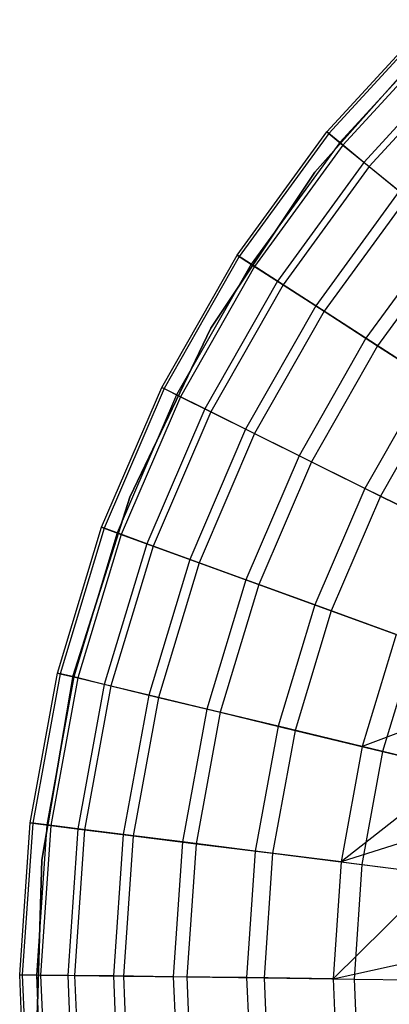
# Model space of a CAD drawing. Extents: x 3 to 49, y 3 to 103.
# Tile 30 of 101: x 23.005 to 23.831, y 26.013 to 28.214. Entities that reach past the tile are written whole.
import ezdxf

# ---------------------------------------------------------------- set-up
doc = ezdxf.new("R2010")
doc.units = 0
doc.header["$LTSCALE"] = 2.54
doc.layers.get('0').update_dxf_attribs({"linetype": 'CONTINUOUS'})

# ---------------------------------------------------------------- blocks, each defined once
blk = doc.blocks.new('HOTEL-MOOD-11782-11790_STL')
at = {"color": 0}
for p, q in [((23.6911, 27.9632, 132.9213), (23.9211, 28.214, 132.9213)), ((23.6911, 27.9632, 132.9213), (23.9211, 28.214, 132.9213)), ((23.9251, 28.2099, 133.2413), (23.6956, 27.9595, 133.2413)), ((23.9251, 28.2099, 133.2413), (23.6956, 27.9595, 133.2413)), ((23.6641, 27.8729, 125.5751), (23.9422, 28.1857, 125.5751)), ((23.9422, 28.1857, 125.6951), (23.6641, 27.8729, 125.6951)), ((23.6641, 27.8729, 125.5751), (23.9422, 28.1857, 125.5751)), ((23.9422, 28.1857, 125.6951), (23.6641, 27.8729, 125.6951)), ((23.9472, 28.1873, 132.5371), (23.72, 27.9395, 132.5371)), ((23.9472, 28.1873, 132.5371), (23.72, 27.9395, 132.5371)), ((23.9537, 28.1806, 133.5587), (23.7273, 27.9336, 133.5587)), ((23.9537, 28.1806, 133.5587), (23.7273, 27.9336, 133.5587)), ((23.996, 28.1372, 132.1575), (23.7742, 27.8952, 132.1575)), ((23.996, 28.1372, 132.1575), (23.7742, 27.8952, 132.1575)), ((24.0065, 28.1265, 133.8697), (23.7858, 27.8857, 133.8697)), ((24.0065, 28.1265, 133.8697), (23.7858, 27.8857, 133.8697)), ((23.4907, 27.6881, 132.9213), (23.6911, 27.9632, 132.9213)), ((23.4907, 27.6881, 132.9213), (23.6911, 27.9632, 132.9213)), ((23.6956, 27.9595, 133.2413), (23.4955, 27.685, 133.2413)), ((23.6956, 27.9595, 133.2413), (23.4955, 27.685, 133.2413)), ((23.72, 27.9395, 132.5371), (23.6911, 27.9632, 132.9213)), ((23.72, 27.9395, 132.5371), (23.6911, 27.9632, 132.9213)), ((23.6911, 27.9632, 132.9213), (23.6956, 27.9595, 133.2413)), ((23.6911, 27.9632, 132.9213), (23.6956, 27.9595, 133.2413)), ((23.6956, 27.9595, 133.2413), (23.7273, 27.9336, 133.5587)), ((23.6956, 27.9595, 133.2413), (23.7273, 27.9336, 133.5587)), ((23.72, 27.9395, 132.5371), (23.522, 27.6678, 132.5371)), ((23.72, 27.9395, 132.5371), (23.522, 27.6678, 132.5371)), ((23.7273, 27.9336, 133.5587), (23.5299, 27.6627, 133.5587)), ((23.7273, 27.9336, 133.5587), (23.5299, 27.6627, 133.5587)), ((23.7742, 27.8952, 132.1575), (23.72, 27.9395, 132.5371)), ((23.7742, 27.8952, 132.1575), (23.72, 27.9395, 132.5371)), ((23.7273, 27.9336, 133.5587), (23.7858, 27.8857, 133.8697)), ((23.7273, 27.9336, 133.5587), (23.7858, 27.8857, 133.8697)), ((23.7742, 27.8952, 132.1575), (23.5808, 27.6299, 132.1575)), ((23.7742, 27.8952, 132.1575), (23.5808, 27.6299, 132.1575)), ((23.7858, 27.8857, 133.8697), (23.5934, 27.6217, 133.8697)), ((23.7858, 27.8857, 133.8697), (23.5934, 27.6217, 133.8697)), ((23.8532, 27.8305, 131.7852), (23.7742, 27.8952, 132.1575)), ((23.8532, 27.8305, 131.7852), (23.7742, 27.8952, 132.1575)), ((23.7858, 27.8857, 133.8697), (23.8704, 27.8164, 134.1705)), ((23.7858, 27.8857, 133.8697), (23.8704, 27.8164, 134.1705)), ((23.4323, 27.5245, 125.5751), (23.6641, 27.8729, 125.5751)), ((23.6641, 27.8729, 125.6951), (23.4323, 27.5245, 125.6951)), ((23.4323, 27.5245, 125.5751), (23.6641, 27.8729, 125.5751)), ((23.6641, 27.8729, 125.6951), (23.4323, 27.5245, 125.6951)), ((23.6641, 27.8729, 125.5751), (23.6641, 27.8729, 125.6951)), ((23.6641, 27.8729, 125.5751), (23.6641, 27.8729, 125.6951)), ((23.8532, 27.8305, 131.7852), (23.6666, 27.5744, 131.7852)), ((23.8532, 27.8305, 131.7852), (23.6666, 27.5744, 131.7852)), ((23.8704, 27.8164, 134.1705), (23.6853, 27.5624, 134.1705)), ((23.8704, 27.8164, 134.1705), (23.6853, 27.5624, 134.1705)), ((23.9565, 27.746, 131.423), (23.7787, 27.502, 131.423)), ((23.9565, 27.746, 131.423), (23.7787, 27.502, 131.423)), ((23.9801, 27.7267, 134.4575), (23.8043, 27.4854, 134.4575)), ((23.9801, 27.7267, 134.4575), (23.8043, 27.4854, 134.4575)), ((23.3223, 27.3923, 132.9213), (23.4907, 27.6881, 132.9213)), ((23.3223, 27.3923, 132.9213), (23.4907, 27.6881, 132.9213)), ((23.4955, 27.685, 133.2413), (23.3275, 27.3898, 133.2413)), ((23.4955, 27.685, 133.2413), (23.3275, 27.3898, 133.2413)), ((23.522, 27.6678, 132.5371), (23.4907, 27.6881, 132.9213)), ((23.522, 27.6678, 132.5371), (23.4907, 27.6881, 132.9213)), ((23.4907, 27.6881, 132.9213), (23.4955, 27.685, 133.2413)), ((23.4907, 27.6881, 132.9213), (23.4955, 27.685, 133.2413)), ((23.4955, 27.685, 133.2413), (23.5299, 27.6627, 133.5587)), ((23.4955, 27.685, 133.2413), (23.5299, 27.6627, 133.5587)), ((23.522, 27.6678, 132.5371), (23.3557, 27.3757, 132.5371)), ((23.522, 27.6678, 132.5371), (23.3557, 27.3757, 132.5371)), ((23.5299, 27.6627, 133.5587), (23.3641, 27.3715, 133.5587)), ((23.5299, 27.6627, 133.5587), (23.3641, 27.3715, 133.5587)), ((23.5808, 27.6299, 132.1575), (23.522, 27.6678, 132.5371)), ((23.5808, 27.6299, 132.1575), (23.522, 27.6678, 132.5371)), ((23.5299, 27.6627, 133.5587), (23.5934, 27.6217, 133.8697)), ((23.5299, 27.6627, 133.5587), (23.5934, 27.6217, 133.8697)), ((23.5808, 27.6299, 132.1575), (23.4184, 27.3445, 132.1575)), ((23.5808, 27.6299, 132.1575), (23.4184, 27.3445, 132.1575)), ((23.5934, 27.6217, 133.8697), (23.4318, 27.3379, 133.8697)), ((23.5934, 27.6217, 133.8697), (23.4318, 27.3379, 133.8697)), ((23.6666, 27.5744, 131.7852), (23.5808, 27.6299, 132.1575)), ((23.6666, 27.5744, 131.7852), (23.5808, 27.6299, 132.1575)), ((23.5934, 27.6217, 133.8697), (23.6853, 27.5624, 134.1705)), ((23.5934, 27.6217, 133.8697), (23.6853, 27.5624, 134.1705)), ((23.6666, 27.5744, 131.7852), (23.5098, 27.2991, 131.7852)), ((23.6666, 27.5744, 131.7852), (23.5098, 27.2991, 131.7852)), ((23.7787, 27.502, 131.423), (23.6666, 27.5744, 131.7852)), ((23.7787, 27.502, 131.423), (23.6666, 27.5744, 131.7852)), ((23.6853, 27.5624, 134.1705), (23.5297, 27.2892, 134.1705)), ((23.6853, 27.5624, 134.1705), (23.5297, 27.2892, 134.1705)), ((23.6853, 27.5624, 134.1705), (23.8043, 27.4854, 134.4575)), ((23.6853, 27.5624, 134.1705), (23.8043, 27.4854, 134.4575)), ((23.2512, 27.1471, 125.5751), (23.4323, 27.5245, 125.5751)), ((23.4323, 27.5245, 125.6951), (23.2512, 27.1471, 125.6951)), ((23.2512, 27.1471, 125.5751), (23.4323, 27.5245, 125.5751)), ((23.4323, 27.5245, 125.6951), (23.2512, 27.1471, 125.6951)), ((23.4323, 27.5245, 125.5751), (23.4323, 27.5245, 125.6951)), ((23.4323, 27.5245, 125.5751), (23.4323, 27.5245, 125.6951)), ((23.7787, 27.502, 131.423), (23.6294, 27.2396, 131.423)), ((23.7787, 27.502, 131.423), (23.6294, 27.2396, 131.423)), ((23.9164, 27.413, 131.0735), (23.7787, 27.502, 131.423)), ((23.9164, 27.413, 131.0735), (23.7787, 27.502, 131.423)), ((23.8043, 27.4854, 134.4575), (23.6567, 27.2261, 134.4575)), ((23.8043, 27.4854, 134.4575), (23.6567, 27.2261, 134.4575)), ((23.8043, 27.4854, 134.4575), (23.9492, 27.3918, 134.7271)), ((23.8043, 27.4854, 134.4575), (23.9492, 27.3918, 134.7271)), ((23.9164, 27.413, 131.0735), (23.7762, 27.1666, 131.0735)), ((23.9164, 27.413, 131.0735), (23.7762, 27.1666, 131.0735)), ((23.1881, 27.0796, 132.9213), (23.3223, 27.3923, 132.9213)), ((23.1881, 27.0796, 132.9213), (23.3223, 27.3923, 132.9213)), ((23.3275, 27.3898, 133.2413), (23.1935, 27.0776, 133.2413)), ((23.3275, 27.3898, 133.2413), (23.1935, 27.0776, 133.2413)), ((23.3557, 27.3757, 132.5371), (23.3223, 27.3923, 132.9213)), ((23.3557, 27.3757, 132.5371), (23.3223, 27.3923, 132.9213)), ((23.3223, 27.3923, 132.9213), (23.3275, 27.3898, 133.2413)), ((23.3223, 27.3923, 132.9213), (23.3275, 27.3898, 133.2413)), ((23.3275, 27.3898, 133.2413), (23.3641, 27.3715, 133.5587)), ((23.3275, 27.3898, 133.2413), (23.3641, 27.3715, 133.5587)), ((23.9492, 27.3918, 134.7271), (23.8111, 27.1493, 134.7271)), ((23.9492, 27.3918, 134.7271), (23.8111, 27.1493, 134.7271)), ((23.3557, 27.3757, 132.5371), (23.2232, 27.0668, 132.5371)), ((23.3557, 27.3757, 132.5371), (23.2232, 27.0668, 132.5371)), ((23.3641, 27.3715, 133.5587), (23.232, 27.0636, 133.5587)), ((23.3641, 27.3715, 133.5587), (23.232, 27.0636, 133.5587)), ((23.4184, 27.3445, 132.1575), (23.3557, 27.3757, 132.5371)), ((23.4184, 27.3445, 132.1575), (23.3557, 27.3757, 132.5371)), ((23.3641, 27.3715, 133.5587), (23.4318, 27.3379, 133.8697)), ((23.3641, 27.3715, 133.5587), (23.4318, 27.3379, 133.8697)), ((23.4184, 27.3445, 132.1575), (23.2889, 27.0428, 132.1575)), ((23.4184, 27.3445, 132.1575), (23.2889, 27.0428, 132.1575)), ((23.4318, 27.3379, 133.8697), (23.303, 27.0377, 133.8697)), ((23.4318, 27.3379, 133.8697), (23.303, 27.0377, 133.8697)), ((23.5098, 27.2991, 131.7852), (23.4184, 27.3445, 132.1575)), ((23.5098, 27.2991, 131.7852), (23.4184, 27.3445, 132.1575)), ((23.4318, 27.3379, 133.8697), (23.5297, 27.2892, 134.1705)), ((23.4318, 27.3379, 133.8697), (23.5297, 27.2892, 134.1705)), ((23.5098, 27.2991, 131.7852), (23.3849, 27.0079, 131.7852)), ((23.5098, 27.2991, 131.7852), (23.3849, 27.0079, 131.7852)), ((23.5297, 27.2892, 134.1705), (23.4058, 27.0003, 134.1705)), ((23.5297, 27.2892, 134.1705), (23.4058, 27.0003, 134.1705)), ((23.6294, 27.2396, 131.423), (23.5098, 27.2991, 131.7852)), ((23.6294, 27.2396, 131.423), (23.5098, 27.2991, 131.7852)), ((23.5297, 27.2892, 134.1705), (23.6567, 27.2261, 134.4575)), ((23.5297, 27.2892, 134.1705), (23.6567, 27.2261, 134.4575)), ((23.6294, 27.2396, 131.423), (23.5103, 26.9622, 131.423)), ((23.6294, 27.2396, 131.423), (23.5103, 26.9622, 131.423)), ((23.6567, 27.2261, 134.4575), (23.539, 26.9518, 134.4575)), ((23.6567, 27.2261, 134.4575), (23.539, 26.9518, 134.4575)), ((23.7762, 27.1666, 131.0735), (23.6294, 27.2396, 131.423)), ((23.7762, 27.1666, 131.0735), (23.6294, 27.2396, 131.423)), ((23.6567, 27.2261, 134.4575), (23.8111, 27.1493, 134.7271)), ((23.6567, 27.2261, 134.4575), (23.8111, 27.1493, 134.7271)), ((23.7762, 27.1666, 131.0735), (23.6644, 26.9061, 131.0735)), ((23.7762, 27.1666, 131.0735), (23.6644, 26.9061, 131.0735)), ((23.9491, 27.0806, 130.7393), (23.7762, 27.1666, 131.0735)), ((23.9491, 27.0806, 130.7393), (23.7762, 27.1666, 131.0735)), ((23.1244, 26.7483, 125.5751), (23.2512, 27.1471, 125.5751)), ((23.2512, 27.1471, 125.6951), (23.1244, 26.7483, 125.6951)), ((23.1244, 26.7483, 125.5751), (23.2512, 27.1471, 125.5751)), ((23.2512, 27.1471, 125.6951), (23.1244, 26.7483, 125.6951)), ((23.2512, 27.1471, 125.5751), (23.2512, 27.1471, 125.6951)), ((23.2512, 27.1471, 125.5751), (23.2512, 27.1471, 125.6951)), ((23.8111, 27.1493, 134.7271), (23.701, 26.8928, 134.7271)), ((23.8111, 27.1493, 134.7271), (23.701, 26.8928, 134.7271)), ((23.8111, 27.1493, 134.7271), (23.9911, 27.0597, 134.9761)), ((23.8111, 27.1493, 134.7271), (23.9911, 27.0597, 134.9761)), ((23.0897, 26.7537, 132.9213), (23.1881, 27.0796, 132.9213)), ((23.0897, 26.7537, 132.9213), (23.1881, 27.0796, 132.9213)), ((23.1935, 27.0776, 133.2413), (23.0953, 26.7524, 133.2413)), ((23.1935, 27.0776, 133.2413), (23.0953, 26.7524, 133.2413)), ((23.2232, 27.0668, 132.5371), (23.1881, 27.0796, 132.9213)), ((23.2232, 27.0668, 132.5371), (23.1881, 27.0796, 132.9213)), ((23.1881, 27.0796, 132.9213), (23.1935, 27.0776, 133.2413)), ((23.1881, 27.0796, 132.9213), (23.1935, 27.0776, 133.2413)), ((23.1935, 27.0776, 133.2413), (23.232, 27.0636, 133.5587)), ((23.1935, 27.0776, 133.2413), (23.232, 27.0636, 133.5587)), ((23.2232, 27.0668, 132.5371), (23.126, 26.745, 132.5371)), ((23.2232, 27.0668, 132.5371), (23.126, 26.745, 132.5371)), ((23.232, 27.0636, 133.5587), (23.1351, 26.7428, 133.5587)), ((23.232, 27.0636, 133.5587), (23.1351, 26.7428, 133.5587)), ((23.2889, 27.0428, 132.1575), (23.2232, 27.0668, 132.5371)), ((23.2889, 27.0428, 132.1575), (23.2232, 27.0668, 132.5371)), ((23.232, 27.0636, 133.5587), (23.303, 27.0377, 133.8697)), ((23.232, 27.0636, 133.5587), (23.303, 27.0377, 133.8697)), ((23.2889, 27.0428, 132.1575), (23.194, 26.7285, 132.1575)), ((23.2889, 27.0428, 132.1575), (23.194, 26.7285, 132.1575)), ((23.303, 27.0377, 133.8697), (23.2086, 26.725, 133.8697)), ((23.303, 27.0377, 133.8697), (23.2086, 26.725, 133.8697)), ((23.3849, 27.0079, 131.7852), (23.2889, 27.0428, 132.1575)), ((23.3849, 27.0079, 131.7852), (23.2889, 27.0428, 132.1575)), ((23.303, 27.0377, 133.8697), (23.4058, 27.0003, 134.1705)), ((23.303, 27.0377, 133.8697), (23.4058, 27.0003, 134.1705)), ((23.3849, 27.0079, 131.7852), (23.2933, 26.7046, 131.7852)), ((23.3849, 27.0079, 131.7852), (23.2933, 26.7046, 131.7852)), ((23.5103, 26.9622, 131.423), (23.3849, 27.0079, 131.7852)), ((23.5103, 26.9622, 131.423), (23.3849, 27.0079, 131.7852)), ((23.4058, 27.0003, 134.1705), (23.3149, 26.6993, 134.1705)), ((23.4058, 27.0003, 134.1705), (23.3149, 26.6993, 134.1705)), ((23.4058, 27.0003, 134.1705), (23.539, 26.9518, 134.4575)), ((23.4058, 27.0003, 134.1705), (23.539, 26.9518, 134.4575)), ((23.5103, 26.9622, 131.423), (23.4231, 26.6732, 131.423)), ((23.5103, 26.9622, 131.423), (23.4231, 26.6732, 131.423)), ((23.6644, 26.9061, 131.0735), (23.5103, 26.9622, 131.423)), ((23.6644, 26.9061, 131.0735), (23.5103, 26.9622, 131.423)), ((23.539, 26.9518, 134.4575), (23.4527, 26.666, 134.4575)), ((23.539, 26.9518, 134.4575), (23.4527, 26.666, 134.4575)), ((23.539, 26.9518, 134.4575), (23.701, 26.8928, 134.7271)), ((23.539, 26.9518, 134.4575), (23.701, 26.8928, 134.7271)), ((23.6644, 26.9061, 131.0735), (23.5824, 26.6347, 131.0735)), ((23.6644, 26.9061, 131.0735), (23.5824, 26.6347, 131.0735)), ((23.701, 26.8928, 134.7271), (23.6203, 26.6255, 134.7271)), ((23.701, 26.8928, 134.7271), (23.6203, 26.6255, 134.7271)), ((23.8459, 26.84, 130.7393), (23.6644, 26.9061, 131.0735)), ((23.8459, 26.84, 130.7393), (23.6644, 26.9061, 131.0735)), ((23.701, 26.8928, 134.7271), (23.8899, 26.824, 134.9761)), ((23.701, 26.8928, 134.7271), (23.8899, 26.824, 134.9761)), ((23.8459, 26.84, 130.7393), (23.7702, 26.5893, 130.7393)), ((23.8459, 26.84, 130.7393), (23.7702, 26.5893, 130.7393)), ((23.8899, 26.824, 134.9761), (23.8158, 26.5783, 134.9761)), ((23.8899, 26.824, 134.9761), (23.8158, 26.5783, 134.9761)), ((23.0285, 26.4189, 132.9213), (23.0897, 26.7537, 132.9213)), ((23.0285, 26.4189, 132.9213), (23.0897, 26.7537, 132.9213)), ((23.0953, 26.7524, 133.2413), (23.0342, 26.4182, 133.2413)), ((23.0953, 26.7524, 133.2413), (23.0342, 26.4182, 133.2413)), ((23.0543, 26.3356, 125.5751), (23.1244, 26.7483, 125.5751)), ((23.1244, 26.7483, 125.6951), (23.0543, 26.3356, 125.6951)), ((23.0543, 26.3356, 125.5751), (23.1244, 26.7483, 125.5751)), ((23.1244, 26.7483, 125.6951), (23.0543, 26.3356, 125.6951)), ((23.126, 26.745, 132.5371), (23.0655, 26.4143, 132.5371)), ((23.126, 26.745, 132.5371), (23.0655, 26.4143, 132.5371)), ((23.1351, 26.7428, 133.5587), (23.0748, 26.4131, 133.5587)), ((23.1351, 26.7428, 133.5587), (23.0748, 26.4131, 133.5587)), ((23.126, 26.745, 132.5371), (23.0897, 26.7537, 132.9213)), ((23.126, 26.745, 132.5371), (23.0897, 26.7537, 132.9213)), ((23.0897, 26.7537, 132.9213), (23.0953, 26.7524, 133.2413)), ((23.0897, 26.7537, 132.9213), (23.0953, 26.7524, 133.2413)), ((23.0953, 26.7524, 133.2413), (23.1351, 26.7428, 133.5587)), ((23.0953, 26.7524, 133.2413), (23.1351, 26.7428, 133.5587)), ((23.1244, 26.7483, 125.5751), (23.1244, 26.7483, 125.6951)), ((23.1244, 26.7483, 125.5751), (23.1244, 26.7483, 125.6951)), ((23.194, 26.7285, 132.1575), (23.126, 26.745, 132.5371)), ((23.194, 26.7285, 132.1575), (23.126, 26.745, 132.5371)), ((23.1351, 26.7428, 133.5587), (23.2086, 26.725, 133.8697)), ((23.1351, 26.7428, 133.5587), (23.2086, 26.725, 133.8697)), ((23.194, 26.7285, 132.1575), (23.135, 26.4056, 132.1575)), ((23.194, 26.7285, 132.1575), (23.135, 26.4056, 132.1575)), ((23.2086, 26.725, 133.8697), (23.1498, 26.4037, 133.8697)), ((23.2086, 26.725, 133.8697), (23.1498, 26.4037, 133.8697)), ((23.2933, 26.7046, 131.7852), (23.194, 26.7285, 132.1575)), ((23.2933, 26.7046, 131.7852), (23.194, 26.7285, 132.1575)), ((23.2086, 26.725, 133.8697), (23.3149, 26.6993, 134.1705)), ((23.2086, 26.725, 133.8697), (23.3149, 26.6993, 134.1705)), ((23.2933, 26.7046, 131.7852), (23.2363, 26.3929, 131.7852)), ((23.2933, 26.7046, 131.7852), (23.2363, 26.3929, 131.7852)), ((23.3149, 26.6993, 134.1705), (23.2583, 26.3901, 134.1705)), ((23.3149, 26.6993, 134.1705), (23.2583, 26.3901, 134.1705)), ((23.4231, 26.6732, 131.423), (23.2933, 26.7046, 131.7852)), ((23.4231, 26.6732, 131.423), (23.2933, 26.7046, 131.7852)), ((23.3149, 26.6993, 134.1705), (23.4527, 26.666, 134.4575)), ((23.3149, 26.6993, 134.1705), (23.4527, 26.666, 134.4575)), ((23.4231, 26.6732, 131.423), (23.3688, 26.3762, 131.423)), ((23.4231, 26.6732, 131.423), (23.3688, 26.3762, 131.423)), ((23.5824, 26.6347, 131.0735), (23.4231, 26.6732, 131.423)), ((23.5824, 26.6347, 131.0735), (23.4231, 26.6732, 131.423)), ((24.0268, 26.6863, 130.4228), (23.7702, 26.5893, 130.7393)), ((24.0268, 26.6863, 130.4228), (23.7702, 26.5893, 130.7393)), ((23.4527, 26.666, 134.4575), (23.399, 26.3724, 134.4575)), ((23.4527, 26.666, 134.4575), (23.399, 26.3724, 134.4575)), ((23.4527, 26.666, 134.4575), (23.6203, 26.6255, 134.7271)), ((23.4527, 26.666, 134.4575), (23.6203, 26.6255, 134.7271)), ((23.5824, 26.6347, 131.0735), (23.5314, 26.3558, 131.0735)), ((23.5824, 26.6347, 131.0735), (23.5314, 26.3558, 131.0735)), ((23.7702, 26.5893, 130.7393), (23.5824, 26.6347, 131.0735)), ((23.7702, 26.5893, 130.7393), (23.5824, 26.6347, 131.0735)), ((23.6203, 26.6255, 134.7271), (23.5701, 26.351, 134.7271)), ((23.6203, 26.6255, 134.7271), (23.5701, 26.351, 134.7271)), ((23.6203, 26.6255, 134.7271), (23.8158, 26.5783, 134.9761)), ((23.6203, 26.6255, 134.7271), (23.8158, 26.5783, 134.9761)), ((23.7702, 26.5893, 130.7393), (23.7231, 26.3318, 130.7393)), ((23.7702, 26.5893, 130.7393), (23.7231, 26.3318, 130.7393)), ((23.985, 26.5374, 130.4228), (23.7702, 26.5893, 130.7393)), ((23.985, 26.5374, 130.4228), (23.7702, 26.5893, 130.7393)), ((23.8158, 26.5783, 134.9761), (23.7696, 26.3259, 134.9761)), ((23.8158, 26.5783, 134.9761), (23.7696, 26.3259, 134.9761)), ((23.8158, 26.5783, 134.9761), (24.0367, 26.525, 135.2015)), ((23.8158, 26.5783, 134.9761), (24.0367, 26.525, 135.2015)), ((23.985, 26.5374, 130.4228), (23.7231, 26.3318, 130.7393)), ((23.985, 26.5374, 130.4228), (23.7231, 26.3318, 130.7393)), ((23.0051, 26.0794, 132.9213), (23.0285, 26.4189, 132.9213)), ((23.0051, 26.0794, 132.9213), (23.0285, 26.4189, 132.9213)), ((23.0342, 26.4182, 133.2413), (23.0109, 26.0793, 133.2413)), ((23.0342, 26.4182, 133.2413), (23.0109, 26.0793, 133.2413)), ((23.0655, 26.4143, 132.5371), (23.0285, 26.4189, 132.9213)), ((23.0655, 26.4143, 132.5371), (23.0285, 26.4189, 132.9213)), ((23.0285, 26.4189, 132.9213), (23.0342, 26.4182, 133.2413)), ((23.0285, 26.4189, 132.9213), (23.0342, 26.4182, 133.2413)), ((23.0342, 26.4182, 133.2413), (23.0748, 26.4131, 133.5587)), ((23.0342, 26.4182, 133.2413), (23.0748, 26.4131, 133.5587)), ((23.0655, 26.4143, 132.5371), (23.0424, 26.0789, 132.5371)), ((23.0655, 26.4143, 132.5371), (23.0424, 26.0789, 132.5371)), ((23.0748, 26.4131, 133.5587), (23.0518, 26.0788, 133.5587)), ((23.0748, 26.4131, 133.5587), (23.0518, 26.0788, 133.5587)), ((23.135, 26.4056, 132.1575), (23.0655, 26.4143, 132.5371)), ((23.135, 26.4056, 132.1575), (23.0655, 26.4143, 132.5371)), ((23.0748, 26.4131, 133.5587), (23.1498, 26.4037, 133.8697)), ((23.0748, 26.4131, 133.5587), (23.1498, 26.4037, 133.8697)), ((23.135, 26.4056, 132.1575), (23.1124, 26.078, 132.1575)), ((23.135, 26.4056, 132.1575), (23.1124, 26.078, 132.1575)), ((23.1498, 26.4037, 133.8697), (23.1274, 26.0779, 133.8697)), ((23.1498, 26.4037, 133.8697), (23.1274, 26.0779, 133.8697)), ((23.2363, 26.3929, 131.7852), (23.135, 26.4056, 132.1575)), ((23.2363, 26.3929, 131.7852), (23.135, 26.4056, 132.1575)), ((23.1498, 26.4037, 133.8697), (23.2583, 26.3901, 134.1705)), ((23.1498, 26.4037, 133.8697), (23.2583, 26.3901, 134.1705)), ((23.2363, 26.3929, 131.7852), (23.2145, 26.0768, 131.7852)), ((23.2363, 26.3929, 131.7852), (23.2145, 26.0768, 131.7852)), ((23.3688, 26.3762, 131.423), (23.2363, 26.3929, 131.7852)), ((23.3688, 26.3762, 131.423), (23.2363, 26.3929, 131.7852)), ((23.2583, 26.3901, 134.1705), (23.2367, 26.0765, 134.1705)), ((23.2583, 26.3901, 134.1705), (23.2367, 26.0765, 134.1705)), ((23.2583, 26.3901, 134.1705), (23.399, 26.3724, 134.4575)), ((23.2583, 26.3901, 134.1705), (23.399, 26.3724, 134.4575)), ((23.9577, 26.4062, 130.4228), (23.7231, 26.3318, 130.7393)), ((23.9577, 26.4062, 130.4228), (23.7231, 26.3318, 130.7393)), ((23.3688, 26.3762, 131.423), (23.348, 26.0751, 131.423)), ((23.3688, 26.3762, 131.423), (23.348, 26.0751, 131.423)), ((23.5314, 26.3558, 131.0735), (23.3688, 26.3762, 131.423)), ((23.5314, 26.3558, 131.0735), (23.3688, 26.3762, 131.423)), ((23.399, 26.3724, 134.4575), (23.3785, 26.0747, 134.4575)), ((23.399, 26.3724, 134.4575), (23.3785, 26.0747, 134.4575)), ((23.399, 26.3724, 134.4575), (23.5701, 26.351, 134.7271)), ((23.399, 26.3724, 134.4575), (23.5701, 26.351, 134.7271)), ((23.5314, 26.3558, 131.0735), (23.5119, 26.073, 131.0735)), ((23.5314, 26.3558, 131.0735), (23.5119, 26.073, 131.0735)), ((23.7231, 26.3318, 130.7393), (23.5314, 26.3558, 131.0735)), ((23.7231, 26.3318, 130.7393), (23.5314, 26.3558, 131.0735)), ((23.5701, 26.351, 134.7271), (23.5509, 26.0725, 134.7271)), ((23.5701, 26.351, 134.7271), (23.5509, 26.0725, 134.7271)), ((23.5701, 26.351, 134.7271), (23.7696, 26.3259, 134.9761)), ((23.5701, 26.351, 134.7271), (23.7696, 26.3259, 134.9761)), ((23.0424, 25.9173, 125.5751), (23.0543, 26.3356, 125.5751)), ((23.0543, 26.3356, 125.6951), (23.0424, 25.9173, 125.6951)), ((23.0424, 25.9173, 125.5751), (23.0543, 26.3356, 125.5751)), ((23.0543, 26.3356, 125.6951), (23.0424, 25.9173, 125.6951)), ((23.0543, 26.3356, 125.5751), (23.0543, 26.3356, 125.6951)), ((23.0543, 26.3356, 125.5751), (23.0543, 26.3356, 125.6951)), ((23.7231, 26.3318, 130.7393), (23.7051, 26.0705, 130.7393)), ((23.7231, 26.3318, 130.7393), (23.7051, 26.0705, 130.7393)), ((23.7231, 26.3318, 130.7393), (23.9423, 26.3043, 130.4228)), ((23.7231, 26.3318, 130.7393), (23.9423, 26.3043, 130.4228)), ((23.7696, 26.3259, 134.9761), (23.752, 26.0699, 134.9761)), ((23.7696, 26.3259, 134.9761), (23.752, 26.0699, 134.9761)), ((23.7696, 26.3259, 134.9761), (23.9951, 26.2976, 135.2015)), ((23.7696, 26.3259, 134.9761), (23.9951, 26.2976, 135.2015)), ((23.9423, 26.3043, 130.4228), (23.7051, 26.0705, 130.7393)), ((23.9423, 26.3043, 130.4228), (23.7051, 26.0705, 130.7393)), ((23.7051, 26.0705, 130.7393), (23.9273, 26.1193, 130.4228)), ((23.7051, 26.0705, 130.7393), (23.9273, 26.1193, 130.4228)), ((23.0424, 26.0789, 132.5371), (23.0051, 26.0794, 132.9213)), ((23.0199, 25.7394, 132.9213), (23.0051, 26.0794, 132.9213)), ((23.0424, 26.0789, 132.5371), (23.0051, 26.0794, 132.9213)), ((23.0051, 26.0794, 132.9213), (23.0109, 26.0793, 133.2413)), ((23.0199, 25.7394, 132.9213), (23.0051, 26.0794, 132.9213)), ((23.0051, 26.0794, 132.9213), (23.0109, 26.0793, 133.2413)), ((23.0109, 26.0793, 133.2413), (23.0518, 26.0788, 133.5587)), ((23.0109, 26.0793, 133.2413), (23.0256, 25.74, 133.2413)), ((23.0109, 26.0793, 133.2413), (23.0518, 26.0788, 133.5587)), ((23.0109, 26.0793, 133.2413), (23.0256, 25.74, 133.2413)), ((23.0424, 26.0789, 132.5371), (23.057, 25.7431, 132.5371)), ((23.1124, 26.078, 132.1575), (23.0424, 26.0789, 132.5371)), ((23.0424, 26.0789, 132.5371), (23.057, 25.7431, 132.5371)), ((23.1124, 26.078, 132.1575), (23.0424, 26.0789, 132.5371)), ((23.0518, 26.0788, 133.5587), (23.1274, 26.0779, 133.8697)), ((23.0518, 26.0788, 133.5587), (23.0664, 25.744, 133.5587)), ((23.0518, 26.0788, 133.5587), (23.1274, 26.0779, 133.8697)), ((23.0518, 26.0788, 133.5587), (23.0664, 25.744, 133.5587)), ((23.1124, 26.078, 132.1575), (23.1267, 25.75, 132.1575)), ((23.2145, 26.0768, 131.7852), (23.1124, 26.078, 132.1575)), ((23.1124, 26.078, 132.1575), (23.1267, 25.75, 132.1575)), ((23.2145, 26.0768, 131.7852), (23.1124, 26.078, 132.1575)), ((23.1274, 26.0779, 133.8697), (23.2367, 26.0765, 134.1705)), ((23.1274, 26.0779, 133.8697), (23.1416, 25.7515, 133.8697)), ((23.1274, 26.0779, 133.8697), (23.2367, 26.0765, 134.1705)), ((23.1274, 26.0779, 133.8697), (23.1416, 25.7515, 133.8697)), ((23.2145, 26.0768, 131.7852), (23.2283, 25.7602, 131.7852)), ((23.348, 26.0751, 131.423), (23.2145, 26.0768, 131.7852)), ((23.2145, 26.0768, 131.7852), (23.2283, 25.7602, 131.7852)), ((23.348, 26.0751, 131.423), (23.2145, 26.0768, 131.7852)), ((23.2367, 26.0765, 134.1705), (23.3785, 26.0747, 134.4575)), ((23.2367, 26.0765, 134.1705), (23.2504, 25.7624, 134.1705)), ((23.2367, 26.0765, 134.1705), (23.3785, 26.0747, 134.4575)), ((23.2367, 26.0765, 134.1705), (23.2504, 25.7624, 134.1705)), ((23.348, 26.0751, 131.423), (23.3611, 25.7735, 131.423)), ((23.348, 26.0751, 131.423), (23.3611, 25.7735, 131.423)), ((23.5119, 26.073, 131.0735), (23.348, 26.0751, 131.423)), ((23.5119, 26.073, 131.0735), (23.348, 26.0751, 131.423)), ((23.3785, 26.0747, 134.4575), (23.5509, 26.0725, 134.7271)), ((23.3785, 26.0747, 134.4575), (23.3914, 25.7765, 134.4575)), ((23.3785, 26.0747, 134.4575), (23.5509, 26.0725, 134.7271)), ((23.3785, 26.0747, 134.4575), (23.3914, 25.7765, 134.4575)), ((23.5119, 26.073, 131.0735), (23.5242, 25.7898, 131.0735)), ((23.5119, 26.073, 131.0735), (23.5242, 25.7898, 131.0735)), ((23.7051, 26.0705, 130.7393), (23.5119, 26.073, 131.0735)), ((23.7051, 26.0705, 130.7393), (23.5119, 26.073, 131.0735)), ((23.5509, 26.0725, 134.7271), (23.752, 26.0699, 134.9761)), ((23.5509, 26.0725, 134.7271), (23.5631, 25.7936, 134.7271)), ((23.5509, 26.0725, 134.7271), (23.752, 26.0699, 134.9761)), ((23.5509, 26.0725, 134.7271), (23.5631, 25.7936, 134.7271)), ((23.7051, 26.0705, 130.7393), (23.7165, 25.8089, 130.7393)), ((23.7051, 26.0705, 130.7393), (23.7165, 25.8089, 130.7393)), ((23.752, 26.0699, 134.9761), (23.9792, 26.0671, 135.2015)), ((23.752, 26.0699, 134.9761), (23.7631, 25.8136, 134.9761)), ((23.752, 26.0699, 134.9761), (23.9792, 26.0671, 135.2015)), ((23.752, 26.0699, 134.9761), (23.7631, 25.8136, 134.9761))]:
    blk.add_line(p, q, dxfattribs=at)

msp = doc.modelspace()

# ---------------------------------------------------------------- block references
at = {"color": 0}
msp.add_blockref('HOTEL-MOOD-11782-11790_STL', (0, 0), dxfattribs=at)

doc.saveas('drawing.dxf')
